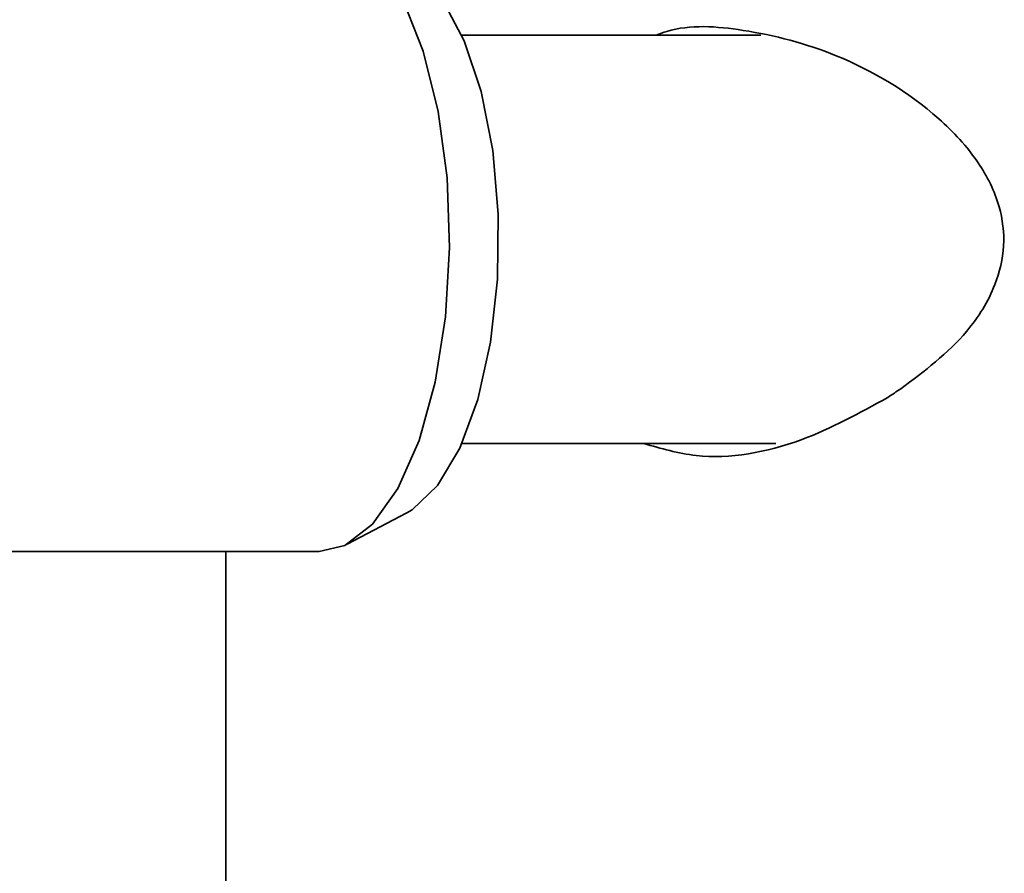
# Model space of a CAD drawing. Header units: millimetres. Extents: x 0 to 1118, y 0 to 864.
# Tile 103 of 200: x 724.82 to 732.43, y 356.91 to 363.51. Entities that reach past the tile are written whole.
import ezdxf

# ---------------------------------------------------------------- set-up
doc = ezdxf.new("R2010")
doc.units = ezdxf.units.MM

msp = doc.modelspace()

# ---------------------------------------------------------------- linework, layer by layer
at = {"color": 7, "linetype": 'Continuous', "lineweight": 35}
for p, q in [((730.5454, 363.3918), (728.2345, 363.3918)), ((728.2345, 360.2359), (730.6609, 360.2359)), ((727.348, 359.457), (727.8091, 359.6993)), ((724.433, 359.4009), (727.1317, 359.4009)), ((726.4096, 359.4009), (726.4096, 356.5805))]:
    msp.add_line(p, q, dxfattribs=at)
at = {"color": 7, "linetype": 'Continuous', "lineweight": 35, "flags": 128}
for points in [[(727.1317, 364.2269), (727.1582, 364.226), (727.3819, 364.1514), (727.593, 363.9596), (727.781, 363.6602), (727.9364, 363.2682), (728.0515, 362.8033), (728.1204, 362.2888), (728.1398, 361.7504), (728.1086, 361.2152), (728.0285, 360.7101), (727.9034, 360.2603), (727.7395, 359.8884), (727.5452, 359.613), (727.3302, 359.448), (727.1317, 359.4009)], [(727.8091, 363.9284), (727.8972, 363.8708), (728.0878, 363.6596), (728.253, 363.349), (728.3837, 362.9555), (728.4731, 362.5006), (728.5161, 362.0086), (728.5106, 361.5061), (728.4568, 361.0202), (728.3576, 360.5771), (728.2184, 360.2006), (728.0466, 359.9111), (727.8516, 359.7243), (727.8091, 359.6993)]]:
    msp.add_lwpolyline(points, dxfattribs=at)
at = {"color": 7, "linetype": 'Continuous', "lineweight": 35}
msp.add_ellipse((733.4096, 355.254), major_axis=(5.894, 5.894), ratio=0.640717, start_param=1.258425, end_param=1.273279, dxfattribs=at)
for points, knots in [([(729.7355, 363.3918), (729.7629, 363.4021), (729.9681, 363.4786), (730.4509, 363.443), (731.1785, 363.255), (731.8163, 362.8776), (732.2245, 362.4408), (732.3993, 362.0953), (732.4392, 361.7619), (732.3582, 361.421), (732.1023, 361.0143), (731.8087, 360.7947), (731.6273, 360.6589)], [0, 0, 0, 0, 0.0202829, 0.1516356, 0.3094105, 0.4972352, 0.587935, 0.6619278, 0.7219239, 0.7819213, 0.8652269, 1, 1, 1, 1]), ([(731.5269, 360.5922), (731.3074, 360.4715), (730.8329, 360.2105), (730.1551, 360.0869), (729.7738, 360.1974), (729.641, 360.2359)], [0, 0, 0, 0, 0.359319, 0.776982, 1, 1, 1, 1])]:
    msp.add_open_spline(points, degree=3, knots=knots, dxfattribs=at)

doc.saveas('drawing.dxf')
